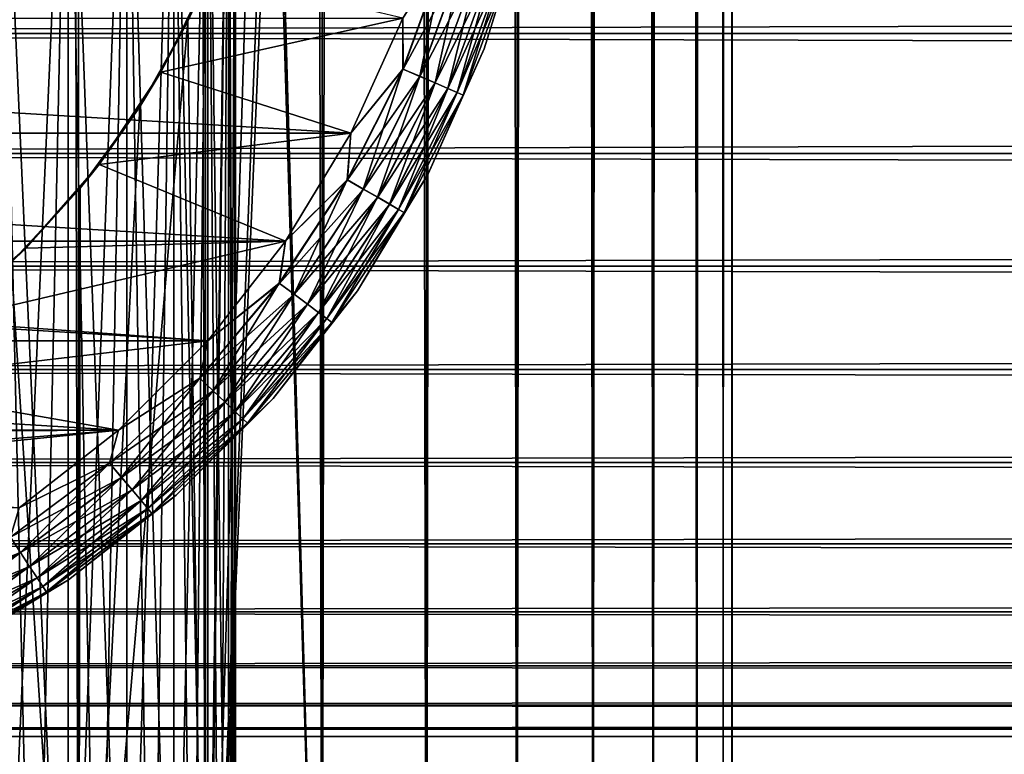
# Model space of a CAD drawing. Extents: x -265 to 265, y 0 to 747.
# Tile 26 of 256: x -243 to -232, y 7 to 16. Entities that reach past the tile are written whole.
import ezdxf

# ---------------------------------------------------------------- set-up
doc = ezdxf.new("R2010")
doc.units = 0
doc.header["$LTSCALE"] = 65.185185
for name, color, linetype in [('44', 7, 'CONTINUOUS'), ('51', 7, 'CONTINUOUS'), ('52', 7, 'CONTINUOUS'), ('60', 7, 'CONTINUOUS'), ('61', 7, 'CONTINUOUS'), ('62', 7, 'CONTINUOUS'), ('66', 7, 'CONTINUOUS'), ('70', 7, 'CONTINUOUS'), ('74', 7, 'CONTINUOUS'), ('76', 7, 'CONTINUOUS'), ('77', 7, 'CONTINUOUS')]:
    doc.layers.add(name, color=color, linetype=linetype)

msp = doc.modelspace()

# ---------------------------------------------------------------- linework, layer by layer
at = {"layer": '44', "color": 7, "linetype": 'CONTINUOUS'}
for points in [[(-263, 15.567, 15.812), (-263, 17.009, 15.363), (263, 15.567, 15.812), (-263, 15.567, 15.812)], [(263, 15.567, 15.812), (-263, 17.009, 15.363), (263, 17.009, 15.363), (263, 15.567, 15.812)], [(-263, 17.009, 39.637), (-263, 15.567, 39.188), (263, 17.009, 39.637), (-263, 17.009, 39.637)], [(263, 17.009, 39.637), (-263, 15.567, 39.188), (263, 15.567, 39.188), (263, 17.009, 39.637)], [(-263, 14.191, 16.432), (-263, 15.567, 15.812), (263, 14.191, 16.432), (-263, 14.191, 16.432)], [(263, 14.191, 16.432), (-263, 15.567, 15.812), (263, 15.567, 15.812), (263, 14.191, 16.432)], [(-263, 15.567, 39.188), (-263, 14.191, 38.568), (263, 15.567, 39.188), (-263, 15.567, 39.188)], [(263, 15.567, 39.188), (-263, 14.191, 38.568), (263, 14.191, 38.568), (263, 15.567, 39.188)], [(-263, 12.899, 17.213), (-263, 14.191, 16.432), (263, 12.899, 17.213), (-263, 12.899, 17.213)], [(263, 12.899, 17.213), (-263, 14.191, 16.432), (263, 14.191, 16.432), (263, 12.899, 17.213)], [(-263, 14.191, 38.568), (-263, 12.899, 37.787), (263, 14.191, 38.568), (-263, 14.191, 38.568)], [(263, 14.191, 38.568), (-263, 12.899, 37.787), (263, 12.899, 37.787), (263, 14.191, 38.568)], [(-263, 11.711, 18.144), (-263, 12.899, 17.213), (263, 11.711, 18.144), (-263, 11.711, 18.144)], [(263, 11.711, 18.144), (-263, 12.899, 17.213), (263, 12.899, 17.213), (263, 11.711, 18.144)], [(-263, 12.899, 37.787), (-263, 11.711, 36.856), (263, 12.899, 37.787), (-263, 12.899, 37.787)], [(263, 12.899, 37.787), (-263, 11.711, 36.856), (263, 11.711, 36.856), (263, 12.899, 37.787)], [(-263, 10.644, 19.211), (-263, 11.711, 18.144), (263, 10.644, 19.211), (-263, 10.644, 19.211)], [(263, 10.644, 19.211), (-263, 11.711, 18.144), (263, 11.711, 18.144), (263, 10.644, 19.211)], [(-263, 11.711, 36.856), (-263, 10.644, 35.789), (263, 11.711, 36.856), (-263, 11.711, 36.856)], [(263, 11.711, 36.856), (-263, 10.644, 35.789), (263, 10.644, 35.789), (263, 11.711, 36.856)], [(-263, 9.713, 20.399), (-263, 10.644, 19.211), (263, 9.713, 20.399), (-263, 9.713, 20.399)], [(263, 9.713, 20.399), (-263, 10.644, 19.211), (263, 10.644, 19.211), (263, 9.713, 20.399)], [(-263, 10.644, 35.789), (-263, 9.713, 34.601), (263, 10.644, 35.789), (-263, 10.644, 35.789)], [(263, 10.644, 35.789), (-263, 9.713, 34.601), (263, 9.713, 34.601), (263, 10.644, 35.789)], [(-263, 8.932, 21.691), (-263, 9.713, 20.399), (263, 8.932, 21.691), (-263, 8.932, 21.691)], [(263, 8.932, 21.691), (-263, 9.713, 20.399), (263, 9.713, 20.399), (263, 8.932, 21.691)], [(-263, 9.713, 34.601), (-263, 8.932, 33.309), (263, 9.713, 34.601), (-263, 9.713, 34.601)], [(263, 9.713, 34.601), (-263, 8.932, 33.309), (263, 8.932, 33.309), (263, 9.713, 34.601)], [(-263, 8.312, 23.067), (-263, 8.932, 21.691), (263, 8.312, 23.067), (-263, 8.312, 23.067)], [(263, 8.312, 23.067), (-263, 8.932, 21.691), (263, 8.932, 21.691), (263, 8.312, 23.067)], [(-263, 8.932, 33.309), (-263, 8.312, 31.933), (263, 8.932, 33.309), (-263, 8.932, 33.309)], [(263, 8.932, 33.309), (-263, 8.312, 31.933), (263, 8.312, 31.933), (263, 8.932, 33.309)], [(-263, 7.863, 24.509), (-263, 8.312, 23.067), (263, 7.863, 24.509), (-263, 7.863, 24.509)], [(263, 7.863, 24.509), (-263, 8.312, 23.067), (263, 8.312, 23.067), (263, 7.863, 24.509)], [(-263, 8.312, 31.933), (-263, 7.863, 30.491), (263, 8.312, 31.933), (-263, 8.312, 31.933)], [(263, 8.312, 31.933), (-263, 7.863, 30.491), (263, 7.863, 30.491), (263, 8.312, 31.933)], [(-263, 7.591, 25.993), (-263, 7.863, 24.509), (263, 7.591, 25.993), (-263, 7.591, 25.993)], [(263, 7.591, 25.993), (-263, 7.863, 24.509), (263, 7.863, 24.509), (263, 7.591, 25.993)], [(-263, 7.863, 30.491), (-263, 7.591, 29.007), (263, 7.863, 30.491), (-263, 7.863, 30.491)], [(263, 7.863, 30.491), (-263, 7.591, 29.007), (263, 7.591, 29.007), (263, 7.863, 30.491)], [(-263, 7.5, 27.5), (-263, 7.591, 25.993), (263, 7.5, 27.5), (-263, 7.5, 27.5)], [(263, 7.5, 27.5), (-263, 7.591, 25.993), (263, 7.591, 25.993), (263, 7.5, 27.5)], [(-263, 7.591, 29.007), (-263, 7.5, 27.5), (263, 7.591, 29.007), (-263, 7.591, 29.007)], [(263, 7.591, 29.007), (-263, 7.5, 27.5), (263, 7.5, 27.5), (263, 7.591, 29.007)]]:
    msp.add_3dface(points, dxfattribs=at)
at = {"layer": '51', "color": 7, "linetype": 'CONTINUOUS'}
for points in [[(-244.059, 1, 13.773), (-242.5, 1, 12.99), (-244.059, 739, 13.773), (-244.059, 1, 13.773)], [(-244.059, 739, 13.773), (-242.5, 1, 12.99), (-242.5, 739, 12.99), (-244.059, 739, 13.773)], [(-242.5, 1, 12.99), (-241.043, 1, 12.032), (-242.5, 739, 12.99), (-242.5, 1, 12.99)], [(-242.5, 739, 12.99), (-241.043, 1, 12.032), (-241.043, 739, 12.032), (-242.5, 739, 12.99)], [(-241.043, 1, 12.032), (-239.706, 1, 10.911), (-241.043, 739, 12.032), (-241.043, 1, 12.032)], [(-241.043, 739, 12.032), (-239.706, 1, 10.911), (-239.706, 739, 10.911), (-241.043, 739, 12.032)], [(-239.706, 1, 10.911), (-238.509, 1, 9.642), (-239.706, 739, 10.911), (-239.706, 1, 10.911)], [(-239.706, 739, 10.911), (-238.509, 1, 9.642), (-238.509, 739, 9.642), (-239.706, 739, 10.911)], [(-238.509, 1, 9.642), (-237.468, 1, 8.243), (-238.509, 739, 9.642), (-238.509, 1, 9.642)], [(-238.509, 739, 9.642), (-237.468, 1, 8.243), (-237.468, 739, 8.243), (-238.509, 739, 9.642)], [(-237.468, 1, 8.243), (-236.596, 1, 6.732), (-237.468, 739, 8.243), (-237.468, 1, 8.243)], [(-237.468, 739, 8.243), (-236.596, 1, 6.732), (-236.596, 739, 6.732), (-237.468, 739, 8.243)], [(-236.596, 1, 6.732), (-235.905, 1, 5.13), (-236.596, 739, 6.732), (-236.596, 1, 6.732)], [(-236.596, 739, 6.732), (-235.905, 1, 5.13), (-235.905, 739, 5.13), (-236.596, 739, 6.732)], [(-235.905, 1, 5.13), (-235.404, 1, 3.459), (-235.905, 739, 5.13), (-235.905, 1, 5.13)], [(-235.905, 739, 5.13), (-235.404, 1, 3.459), (-235.404, 739, 3.459), (-235.905, 739, 5.13)], [(-235.404, 1, 3.459), (-235.101, 1, 1.741), (-235.404, 739, 3.459), (-235.404, 1, 3.459)], [(-235.404, 739, 3.459), (-235.101, 1, 1.741), (-235.101, 739, 1.741), (-235.404, 739, 3.459)], [(-235.101, 1, 1.741), (-235, 1), (-235.101, 739, 1.741), (-235.101, 1, 1.741)], [(-235.101, 739, 1.741), (-235, 1), (-235, 739), (-235.101, 739, 1.741)]]:
    msp.add_3dface(points, dxfattribs=at)
at = {"layer": '52', "color": 7, "linetype": 'CONTINUOUS'}
for points in [[(-239.706, 739, -10.911), (-239.706, 1, -10.911), (-240.261, 20.462, -11.408), (-239.706, 739, -10.911)], [(-238.509, 1, -9.642), (-239.706, 1, -10.911), (-238.509, 739, -9.642), (-238.509, 1, -9.642)], [(-238.509, 739, -9.642), (-239.706, 1, -10.911), (-239.706, 739, -10.911), (-238.509, 739, -9.642)], [(-237.468, 1, -8.243), (-238.509, 1, -9.642), (-237.468, 739, -8.243), (-237.468, 1, -8.243)], [(-237.468, 739, -8.243), (-238.509, 1, -9.642), (-238.509, 739, -9.642), (-237.468, 739, -8.243)], [(-236.596, 1, -6.732), (-237.468, 1, -8.243), (-236.596, 739, -6.732), (-236.596, 1, -6.732)], [(-236.596, 739, -6.732), (-237.468, 1, -8.243), (-237.468, 739, -8.243), (-236.596, 739, -6.732)], [(-235.905, 1, -5.13), (-236.596, 1, -6.732), (-235.905, 739, -5.13), (-235.905, 1, -5.13)], [(-235.905, 739, -5.13), (-236.596, 1, -6.732), (-236.596, 739, -6.732), (-235.905, 739, -5.13)], [(-235.404, 1, -3.459), (-235.905, 1, -5.13), (-235.404, 739, -3.459), (-235.404, 1, -3.459)], [(-235.404, 739, -3.459), (-235.905, 1, -5.13), (-235.905, 739, -5.13), (-235.404, 739, -3.459)], [(-235.101, 1, -1.741), (-235.404, 1, -3.459), (-235.101, 739, -1.741), (-235.101, 1, -1.741)], [(-235.101, 739, -1.741), (-235.404, 1, -3.459), (-235.404, 739, -3.459), (-235.101, 739, -1.741)], [(-235, 739), (-235, 1), (-235.101, 1, -1.741), (-235, 739)], [(-235, 739), (-235.101, 1, -1.741), (-235.101, 739, -1.741), (-235, 739)], [(-240.261, 19.538, -11.408), (-240.261, 20.462, -11.408), (-239.706, 1, -10.911), (-240.261, 19.538, -11.408)], [(-239.706, 1, -10.911), (-241.043, 1, -12.032), (-240.261, 19.538, -11.408), (-239.706, 1, -10.911)], [(-240.261, 19.538, -11.408), (-241.043, 1, -12.032), (-240.35, 18.608, -11.484), (-240.261, 19.538, -11.408)], [(-240.35, 18.608, -11.484), (-241.043, 1, -12.032), (-240.535, 17.66, -11.637), (-240.35, 18.608, -11.484)], [(-240.535, 17.66, -11.637), (-241.043, 1, -12.032), (-240.828, 16.692, -11.869), (-240.535, 17.66, -11.637)], [(-240.828, 16.692, -11.869), (-241.043, 1, -12.032), (-241.246, 15.707, -12.181), (-240.828, 16.692, -11.869)], [(-241.043, 1, -12.032), (-242.5, 1, -12.99), (-241.246, 15.707, -12.181), (-241.043, 1, -12.032)], [(-241.246, 15.707, -12.181), (-242.5, 1, -12.99), (-241.799, 14.727, -12.559), (-241.246, 15.707, -12.181)], [(-241.799, 14.727, -12.559), (-242.5, 1, -12.99), (-242.481, 13.793, -12.98), (-241.799, 14.727, -12.559)], [(-242.481, 13.793, -12.98), (-242.5, 1, -12.99), (-243.276, 12.939, -13.409), (-242.481, 13.793, -12.98)], [(-242.5, 1, -12.99), (-244.059, 1, -13.773), (-243.276, 12.939, -13.409), (-242.5, 1, -12.99)]]:
    msp.add_3dface(points, dxfattribs=at)
at = {"layer": '60', "color": 7, "linetype": 'CONTINUOUS'}
for points in [[(-240.828, 16.692, -11.869), (-241.246, 15.707, -12.181), (-240.992, 16.269, -25), (-240.828, 16.692, -11.869)], [(-240.992, 16.269, -25), (-241.246, 15.707, -12.181), (-241.556, 15.125, -25), (-240.992, 16.269, -25)], [(-241.246, 15.707, -12.181), (-241.799, 14.727, -12.559), (-241.556, 15.125, -25), (-241.246, 15.707, -12.181)], [(-241.556, 15.125, -25), (-241.799, 14.727, -12.559), (-242.265, 14.065, -25), (-241.556, 15.125, -25)], [(-241.799, 14.727, -12.559), (-242.481, 13.793, -12.98), (-242.265, 14.065, -25), (-241.799, 14.727, -12.559)], [(-242.265, 14.065, -25), (-242.481, 13.793, -12.98), (-243.106, 13.106, -25), (-242.265, 14.065, -25)], [(-242.481, 13.793, -12.98), (-243.276, 12.939, -13.409), (-243.106, 13.106, -25), (-242.481, 13.793, -12.98)], [(-243.106, 13.106, -25), (-243.276, 12.939, -13.409), (-244.065, 12.265, -25), (-243.106, 13.106, -25)]]:
    msp.add_3dface(points, dxfattribs=at)
at = {"layer": '61', "color": 7, "linetype": 'CONTINUOUS'}
for points in [[(-240.992, 16.269, -25), (-241.556, 15.125, -25), (-238.78, 15.745, -25), (-240.992, 16.269, -25)], [(-238.78, 15.745, -25), (-241.556, 15.125, -25), (-239.375, 14.423, -25), (-238.78, 15.745, -25)], [(-241.556, 15.125, -25), (-242.265, 14.065, -25), (-239.375, 14.423, -25), (-241.556, 15.125, -25)], [(-239.375, 14.423, -25), (-242.265, 14.065, -25), (-240.124, 13.183, -25), (-239.375, 14.423, -25)], [(-242.265, 14.065, -25), (-243.106, 13.106, -25), (-240.124, 13.183, -25), (-242.265, 14.065, -25)], [(-243.106, 13.106, -25), (-244.065, 12.265, -25), (-240.124, 13.183, -25), (-243.106, 13.106, -25)], [(-240.124, 13.183, -25), (-244.065, 12.265, -25), (-241.018, 12.043, -25), (-240.124, 13.183, -25)], [(-244.065, 12.265, -25), (-245.125, 11.556, -25), (-241.018, 12.043, -25), (-244.065, 12.265, -25)], [(-241.018, 12.043, -25), (-245.125, 11.556, -25), (-242.043, 11.018, -25), (-241.018, 12.043, -25)], [(-245.125, 11.556, -25), (-246.269, 10.992, -25), (-242.043, 11.018, -25), (-245.125, 11.556, -25)], [(-247.477, 10.582, -25), (-248.727, 10.333, -25), (-242.043, 11.018, -25), (-247.477, 10.582, -25)], [(-242.043, 11.018, -25), (-248.727, 10.333, -25), (-243.183, 10.124, -25), (-242.043, 11.018, -25)], [(-246.269, 10.992, -25), (-247.477, 10.582, -25), (-242.043, 11.018, -25), (-246.269, 10.992, -25)]]:
    msp.add_3dface(points, dxfattribs=at)
at = {"layer": '62', "color": 7, "linetype": 'CONTINUOUS'}
for points in [[(-260.625, 14.423, -75), (-261.22, 15.745, -75), (-239.375, 14.423, -75), (-260.625, 14.423, -75)], [(-239.375, 14.423, -75), (-261.22, 15.745, -75), (-238.78, 15.745, -75), (-239.375, 14.423, -75)], [(-259.876, 13.183, -75), (-260.625, 14.423, -75), (-240.124, 13.183, -75), (-259.876, 13.183, -75)], [(-240.124, 13.183, -75), (-260.625, 14.423, -75), (-239.375, 14.423, -75), (-240.124, 13.183, -75)], [(-258.982, 12.043, -75), (-259.876, 13.183, -75), (-241.018, 12.043, -75), (-258.982, 12.043, -75)], [(-241.018, 12.043, -75), (-259.876, 13.183, -75), (-240.124, 13.183, -75), (-241.018, 12.043, -75)], [(-257.957, 11.018, -75), (-258.982, 12.043, -75), (-242.043, 11.018, -75), (-257.957, 11.018, -75)], [(-242.043, 11.018, -75), (-258.982, 12.043, -75), (-241.018, 12.043, -75), (-242.043, 11.018, -75)], [(-243.183, 10.124, -75), (-257.957, 11.018, -75), (-242.043, 11.018, -75), (-243.183, 10.124, -75)]]:
    msp.add_3dface(points, dxfattribs=at)
at = {"layer": '66', "color": 7, "linetype": 'CONTINUOUS'}
for points in [[(-237.845, 15.39, -74), (-237.378, 16.889, -74), (-237.845, 15.39, -26), (-237.845, 15.39, -74)], [(-237.845, 15.39, -26), (-237.378, 16.889, -74), (-237.378, 16.889, -26), (-237.845, 15.39, -26)], [(-238.489, 13.959, -74), (-237.845, 15.39, -74), (-238.489, 13.959, -26), (-238.489, 13.959, -74)], [(-238.489, 13.959, -26), (-237.845, 15.39, -74), (-237.845, 15.39, -26), (-238.489, 13.959, -26)], [(-239.301, 12.615, -74), (-238.489, 13.959, -74), (-239.301, 12.615, -26), (-239.301, 12.615, -74)], [(-239.301, 12.615, -26), (-238.489, 13.959, -74), (-238.489, 13.959, -26), (-239.301, 12.615, -26)], [(-240.269, 11.379, -74), (-239.301, 12.615, -74), (-240.269, 11.379, -26), (-240.269, 11.379, -74)], [(-240.269, 11.379, -26), (-239.301, 12.615, -74), (-239.301, 12.615, -26), (-240.269, 11.379, -26)], [(-241.379, 10.269, -74), (-240.269, 11.379, -74), (-241.379, 10.269, -26), (-241.379, 10.269, -74)], [(-241.379, 10.269, -26), (-240.269, 11.379, -74), (-240.269, 11.379, -26), (-241.379, 10.269, -26)], [(-242.615, 9.301, -74), (-241.379, 10.269, -74), (-242.615, 9.301, -26), (-242.615, 9.301, -74)], [(-242.615, 9.301, -26), (-241.379, 10.269, -74), (-241.379, 10.269, -26), (-242.615, 9.301, -26)], [(-243.959, 8.489, -74), (-242.615, 9.301, -74), (-243.959, 8.489, -26), (-243.959, 8.489, -74)], [(-243.959, 8.489, -26), (-242.615, 9.301, -74), (-242.615, 9.301, -26), (-243.959, 8.489, -26)]]:
    msp.add_3dface(points, dxfattribs=at)
at = {"layer": '70', "color": 7, "linetype": 'CONTINUOUS'}
for points in [[(-237.378, 16.889, -74), (-237.845, 15.39, -74), (-237.57, 16.279, -74.223), (-237.378, 16.889, -74)], [(-238.778, 15.159, -74.975), (-238.78, 15.745, -75), (-238.292, 16.495, -74.975), (-238.778, 15.159, -74.975)], [(-238.778, 15.159, -74.975), (-238.292, 16.495, -74.975), (-238.584, 15.076, -74.901), (-238.778, 15.159, -74.975)], [(-238.584, 15.076, -74.901), (-238.292, 16.495, -74.975), (-238.089, 16.434, -74.901), (-238.584, 15.076, -74.901)], [(-238.584, 15.076, -74.901), (-238.089, 16.434, -74.901), (-238.409, 15, -74.782), (-238.584, 15.076, -74.901)], [(-238.409, 15, -74.782), (-238.089, 16.434, -74.901), (-237.907, 16.38, -74.782), (-238.409, 15, -74.782)], [(-238.409, 15, -74.782), (-237.907, 16.38, -74.782), (-238.264, 14.937, -74.624), (-238.409, 15, -74.782)], [(-238.264, 14.937, -74.624), (-237.907, 16.38, -74.782), (-237.755, 16.334, -74.624), (-238.264, 14.937, -74.624)], [(-238.264, 14.937, -74.624), (-237.755, 16.334, -74.624), (-238.154, 14.89, -74.434), (-238.264, 14.937, -74.624)], [(-238.154, 14.89, -74.434), (-237.755, 16.334, -74.624), (-237.641, 16.3, -74.434), (-238.154, 14.89, -74.434)], [(-238.154, 14.89, -74.434), (-237.641, 16.3, -74.434), (-238.086, 14.861, -74.223), (-238.154, 14.89, -74.434)], [(-238.086, 14.861, -74.223), (-237.641, 16.3, -74.434), (-237.57, 16.279, -74.223), (-238.086, 14.861, -74.223)], [(-237.845, 15.39, -74), (-238.086, 14.861, -74.223), (-237.57, 16.279, -74.223), (-237.845, 15.39, -74)], [(-239.375, 14.423, -75), (-238.78, 15.745, -75), (-238.778, 15.159, -74.975), (-239.375, 14.423, -75)], [(-237.845, 15.39, -74), (-238.489, 13.959, -74), (-238.086, 14.861, -74.223), (-237.845, 15.39, -74)], [(-239.416, 13.889, -74.975), (-239.375, 14.423, -75), (-238.778, 15.159, -74.975), (-239.416, 13.889, -74.975)], [(-239.416, 13.889, -74.975), (-238.778, 15.159, -74.975), (-239.233, 13.783, -74.901), (-239.416, 13.889, -74.975)], [(-239.233, 13.783, -74.901), (-238.778, 15.159, -74.975), (-238.584, 15.076, -74.901), (-239.233, 13.783, -74.901)], [(-239.233, 13.783, -74.901), (-238.584, 15.076, -74.901), (-239.068, 13.689, -74.782), (-239.233, 13.783, -74.901)], [(-239.068, 13.689, -74.782), (-238.584, 15.076, -74.901), (-238.409, 15, -74.782), (-239.068, 13.689, -74.782)], [(-239.068, 13.689, -74.782), (-238.409, 15, -74.782), (-238.931, 13.609, -74.624), (-239.068, 13.689, -74.782)], [(-238.931, 13.609, -74.624), (-238.409, 15, -74.782), (-238.264, 14.937, -74.624), (-238.931, 13.609, -74.624)], [(-238.931, 13.609, -74.624), (-238.264, 14.937, -74.624), (-238.828, 13.55, -74.434), (-238.931, 13.609, -74.624)], [(-238.828, 13.55, -74.434), (-238.264, 14.937, -74.624), (-238.154, 14.89, -74.434), (-238.828, 13.55, -74.434)], [(-238.828, 13.55, -74.434), (-238.154, 14.89, -74.434), (-238.763, 13.513, -74.223), (-238.828, 13.55, -74.434)], [(-238.763, 13.513, -74.223), (-238.154, 14.89, -74.434), (-238.086, 14.861, -74.223), (-238.763, 13.513, -74.223)], [(-238.489, 13.959, -74), (-238.763, 13.513, -74.223), (-238.086, 14.861, -74.223), (-238.489, 13.959, -74)], [(-240.124, 13.183, -75), (-239.375, 14.423, -75), (-239.416, 13.889, -74.975), (-240.124, 13.183, -75)], [(-238.489, 13.959, -74), (-239.301, 12.615, -74), (-238.763, 13.513, -74.223), (-238.489, 13.959, -74)], [(-240.197, 12.702, -74.975), (-240.124, 13.183, -75), (-239.416, 13.889, -74.975), (-240.197, 12.702, -74.975)], [(-240.197, 12.702, -74.975), (-239.416, 13.889, -74.975), (-240.027, 12.575, -74.901), (-240.197, 12.702, -74.975)], [(-240.027, 12.575, -74.901), (-239.416, 13.889, -74.975), (-239.233, 13.783, -74.901), (-240.027, 12.575, -74.901)], [(-240.027, 12.575, -74.901), (-239.233, 13.783, -74.901), (-239.875, 12.462, -74.782), (-240.027, 12.575, -74.901)], [(-239.875, 12.462, -74.782), (-239.233, 13.783, -74.901), (-239.068, 13.689, -74.782), (-239.875, 12.462, -74.782)], [(-239.875, 12.462, -74.782), (-239.068, 13.689, -74.782), (-239.748, 12.367, -74.624), (-239.875, 12.462, -74.782)], [(-239.748, 12.367, -74.624), (-239.068, 13.689, -74.782), (-238.931, 13.609, -74.624), (-239.748, 12.367, -74.624)], [(-239.748, 12.367, -74.624), (-238.931, 13.609, -74.624), (-239.652, 12.296, -74.434), (-239.748, 12.367, -74.624)], [(-239.652, 12.296, -74.434), (-238.931, 13.609, -74.624), (-238.828, 13.55, -74.434), (-239.652, 12.296, -74.434)], [(-239.652, 12.296, -74.434), (-238.828, 13.55, -74.434), (-239.593, 12.252, -74.223), (-239.652, 12.296, -74.434)], [(-239.593, 12.252, -74.223), (-238.828, 13.55, -74.434), (-238.763, 13.513, -74.223), (-239.593, 12.252, -74.223)], [(-239.301, 12.615, -74), (-239.593, 12.252, -74.223), (-238.763, 13.513, -74.223), (-239.301, 12.615, -74)], [(-241.018, 12.043, -75), (-240.124, 13.183, -75), (-240.197, 12.702, -74.975), (-241.018, 12.043, -75)], [(-241.11, 11.613, -74.975), (-241.018, 12.043, -75), (-240.197, 12.702, -74.975), (-241.11, 11.613, -74.975)], [(-241.11, 11.613, -74.975), (-240.197, 12.702, -74.975), (-240.957, 11.468, -74.901), (-241.11, 11.613, -74.975)], [(-240.957, 11.468, -74.901), (-240.197, 12.702, -74.975), (-240.027, 12.575, -74.901), (-240.957, 11.468, -74.901)], [(-240.957, 11.468, -74.901), (-240.027, 12.575, -74.901), (-240.818, 11.338, -74.782), (-240.957, 11.468, -74.901)], [(-240.818, 11.338, -74.782), (-240.027, 12.575, -74.901), (-239.875, 12.462, -74.782), (-240.818, 11.338, -74.782)], [(-239.301, 12.615, -74), (-240.269, 11.379, -74), (-239.593, 12.252, -74.223), (-239.301, 12.615, -74)], [(-240.818, 11.338, -74.782), (-239.875, 12.462, -74.782), (-240.703, 11.229, -74.624), (-240.818, 11.338, -74.782)], [(-240.703, 11.229, -74.624), (-239.875, 12.462, -74.782), (-239.748, 12.367, -74.624), (-240.703, 11.229, -74.624)], [(-240.703, 11.229, -74.624), (-239.748, 12.367, -74.624), (-240.616, 11.147, -74.434), (-240.703, 11.229, -74.624)], [(-240.616, 11.147, -74.434), (-239.748, 12.367, -74.624), (-239.652, 12.296, -74.434), (-240.616, 11.147, -74.434)], [(-240.616, 11.147, -74.434), (-239.652, 12.296, -74.434), (-240.562, 11.096, -74.223), (-240.616, 11.147, -74.434)], [(-240.562, 11.096, -74.223), (-239.652, 12.296, -74.434), (-239.593, 12.252, -74.223), (-240.562, 11.096, -74.223)], [(-240.269, 11.379, -74), (-240.562, 11.096, -74.223), (-239.593, 12.252, -74.223), (-240.269, 11.379, -74)], [(-242.043, 11.018, -75), (-241.018, 12.043, -75), (-241.11, 11.613, -74.975), (-242.043, 11.018, -75)], [(-242.144, 10.638, -74.975), (-242.043, 11.018, -75), (-241.11, 11.613, -74.975), (-242.144, 10.638, -74.975)], [(-242.144, 10.638, -74.975), (-241.11, 11.613, -74.975), (-242.008, 10.476, -74.901), (-242.144, 10.638, -74.975)], [(-242.008, 10.476, -74.901), (-241.11, 11.613, -74.975), (-240.957, 11.468, -74.901), (-242.008, 10.476, -74.901)], [(-242.008, 10.476, -74.901), (-240.957, 11.468, -74.901), (-241.886, 10.33, -74.782), (-242.008, 10.476, -74.901)], [(-241.886, 10.33, -74.782), (-240.957, 11.468, -74.901), (-240.818, 11.338, -74.782), (-241.886, 10.33, -74.782)], [(-241.886, 10.33, -74.782), (-240.818, 11.338, -74.782), (-241.784, 10.209, -74.624), (-241.886, 10.33, -74.782)], [(-241.784, 10.209, -74.624), (-240.818, 11.338, -74.782), (-240.703, 11.229, -74.624), (-241.784, 10.209, -74.624)], [(-240.269, 11.379, -74), (-241.379, 10.269, -74), (-240.562, 11.096, -74.223), (-240.269, 11.379, -74)], [(-241.784, 10.209, -74.624), (-240.703, 11.229, -74.624), (-241.707, 10.117, -74.434), (-241.784, 10.209, -74.624)], [(-241.707, 10.117, -74.434), (-240.703, 11.229, -74.624), (-240.616, 11.147, -74.434), (-241.707, 10.117, -74.434)], [(-241.707, 10.117, -74.434), (-240.616, 11.147, -74.434), (-241.66, 10.061, -74.223), (-241.707, 10.117, -74.434)], [(-241.66, 10.061, -74.223), (-240.616, 11.147, -74.434), (-240.562, 11.096, -74.223), (-241.66, 10.061, -74.223)], [(-241.379, 10.269, -74), (-241.66, 10.061, -74.223), (-240.562, 11.096, -74.223), (-241.379, 10.269, -74)], [(-243.183, 10.124, -75), (-242.043, 11.018, -75), (-242.144, 10.638, -74.975), (-243.183, 10.124, -75)], [(-243.284, 9.789, -74.975), (-243.183, 10.124, -75), (-242.144, 10.638, -74.975), (-243.284, 9.789, -74.975)], [(-243.284, 9.789, -74.975), (-242.144, 10.638, -74.975), (-243.168, 9.612, -74.901), (-243.284, 9.789, -74.975)], [(-243.168, 9.612, -74.901), (-242.144, 10.638, -74.975), (-242.008, 10.476, -74.901), (-243.168, 9.612, -74.901)], [(-243.168, 9.612, -74.901), (-242.008, 10.476, -74.901), (-243.064, 9.454, -74.782), (-243.168, 9.612, -74.901)], [(-243.064, 9.454, -74.782), (-242.008, 10.476, -74.901), (-241.886, 10.33, -74.782), (-243.064, 9.454, -74.782)], [(-243.064, 9.454, -74.782), (-241.886, 10.33, -74.782), (-242.976, 9.321, -74.624), (-243.064, 9.454, -74.782)], [(-242.976, 9.321, -74.624), (-241.886, 10.33, -74.782), (-241.784, 10.209, -74.624), (-242.976, 9.321, -74.624)], [(-242.976, 9.321, -74.624), (-241.784, 10.209, -74.624), (-242.911, 9.221, -74.434), (-242.976, 9.321, -74.624)], [(-242.911, 9.221, -74.434), (-241.784, 10.209, -74.624), (-241.707, 10.117, -74.434), (-242.911, 9.221, -74.434)], [(-241.379, 10.269, -74), (-242.615, 9.301, -74), (-241.66, 10.061, -74.223), (-241.379, 10.269, -74)], [(-242.911, 9.221, -74.434), (-241.707, 10.117, -74.434), (-242.87, 9.16, -74.223), (-242.911, 9.221, -74.434)], [(-242.87, 9.16, -74.223), (-241.707, 10.117, -74.434), (-241.66, 10.061, -74.223), (-242.87, 9.16, -74.223)], [(-242.615, 9.301, -74), (-242.87, 9.16, -74.223), (-241.66, 10.061, -74.223), (-242.615, 9.301, -74)], [(-244.42, 8.889, -74.901), (-243.284, 9.789, -74.975), (-243.168, 9.612, -74.901), (-244.42, 8.889, -74.901)], [(-244.42, 8.889, -74.901), (-243.168, 9.612, -74.901), (-244.335, 8.72, -74.782), (-244.42, 8.889, -74.901)], [(-244.335, 8.72, -74.782), (-243.168, 9.612, -74.901), (-243.064, 9.454, -74.782), (-244.335, 8.72, -74.782)], [(-244.335, 8.72, -74.782), (-243.064, 9.454, -74.782), (-244.264, 8.578, -74.624), (-244.335, 8.72, -74.782)], [(-244.264, 8.578, -74.624), (-243.064, 9.454, -74.782), (-242.976, 9.321, -74.624), (-244.264, 8.578, -74.624)], [(-244.264, 8.578, -74.624), (-242.976, 9.321, -74.624), (-244.21, 8.471, -74.434), (-244.264, 8.578, -74.624)], [(-244.21, 8.471, -74.434), (-242.976, 9.321, -74.624), (-242.911, 9.221, -74.434), (-244.21, 8.471, -74.434)], [(-242.615, 9.301, -74), (-243.959, 8.489, -74), (-242.87, 9.16, -74.223), (-242.615, 9.301, -74)], [(-244.21, 8.471, -74.434), (-242.911, 9.221, -74.434), (-244.177, 8.405, -74.223), (-244.21, 8.471, -74.434)], [(-244.177, 8.405, -74.223), (-242.911, 9.221, -74.434), (-242.87, 9.16, -74.223), (-244.177, 8.405, -74.223)], [(-243.959, 8.489, -74), (-244.177, 8.405, -74.223), (-242.87, 9.16, -74.223), (-243.959, 8.489, -74)]]:
    msp.add_3dface(points, dxfattribs=at)
at = {"layer": '74', "color": 7, "linetype": 'CONTINUOUS'}
for points in [[(-237.845, 15.39, -26), (-237.378, 16.889, -26), (-237.57, 16.279, -25.779), (-237.845, 15.39, -26)], [(-238.291, 16.495, -25.025), (-238.78, 15.745, -25), (-238.777, 15.159, -25.025), (-238.291, 16.495, -25.025)], [(-238.291, 16.495, -25.025), (-238.777, 15.159, -25.025), (-238.088, 16.434, -25.099), (-238.291, 16.495, -25.025)], [(-238.088, 16.434, -25.099), (-238.777, 15.159, -25.025), (-238.583, 15.075, -25.099), (-238.088, 16.434, -25.099)], [(-238.088, 16.434, -25.099), (-238.583, 15.075, -25.099), (-237.906, 16.379, -25.218), (-238.088, 16.434, -25.099)], [(-237.906, 16.379, -25.218), (-238.583, 15.075, -25.099), (-238.409, 15, -25.218), (-237.906, 16.379, -25.218)], [(-237.906, 16.379, -25.218), (-238.409, 15, -25.218), (-237.755, 16.334, -25.377), (-237.906, 16.379, -25.218)], [(-237.755, 16.334, -25.377), (-238.409, 15, -25.218), (-238.263, 14.937, -25.377), (-237.755, 16.334, -25.377)], [(-237.755, 16.334, -25.377), (-238.263, 14.937, -25.377), (-237.641, 16.3, -25.567), (-237.755, 16.334, -25.377)], [(-237.641, 16.3, -25.567), (-238.263, 14.937, -25.377), (-238.154, 14.89, -25.567), (-237.641, 16.3, -25.567)], [(-237.641, 16.3, -25.567), (-238.154, 14.89, -25.567), (-237.57, 16.279, -25.779), (-237.641, 16.3, -25.567)], [(-237.57, 16.279, -25.779), (-238.154, 14.89, -25.567), (-238.086, 14.861, -25.779), (-237.57, 16.279, -25.779)], [(-237.845, 15.39, -26), (-237.57, 16.279, -25.779), (-238.086, 14.861, -25.779), (-237.845, 15.39, -26)], [(-238.78, 15.745, -25), (-239.375, 14.423, -25), (-238.777, 15.159, -25.025), (-238.78, 15.745, -25)], [(-238.489, 13.959, -26), (-237.845, 15.39, -26), (-238.086, 14.861, -25.779), (-238.489, 13.959, -26)], [(-238.777, 15.159, -25.025), (-239.375, 14.423, -25), (-239.415, 13.889, -25.025), (-238.777, 15.159, -25.025)], [(-238.777, 15.159, -25.025), (-239.415, 13.889, -25.025), (-238.583, 15.075, -25.099), (-238.777, 15.159, -25.025)], [(-238.583, 15.075, -25.099), (-239.415, 13.889, -25.025), (-239.232, 13.783, -25.099), (-238.583, 15.075, -25.099)], [(-238.583, 15.075, -25.099), (-239.232, 13.783, -25.099), (-238.409, 15, -25.218), (-238.583, 15.075, -25.099)], [(-238.409, 15, -25.218), (-239.232, 13.783, -25.099), (-239.067, 13.688, -25.218), (-238.409, 15, -25.218)], [(-238.409, 15, -25.218), (-239.067, 13.688, -25.218), (-238.263, 14.937, -25.377), (-238.409, 15, -25.218)], [(-238.263, 14.937, -25.377), (-239.067, 13.688, -25.218), (-238.93, 13.609, -25.377), (-238.263, 14.937, -25.377)], [(-238.263, 14.937, -25.377), (-238.93, 13.609, -25.377), (-238.154, 14.89, -25.567), (-238.263, 14.937, -25.377)], [(-238.154, 14.89, -25.567), (-238.93, 13.609, -25.377), (-238.827, 13.549, -25.567), (-238.154, 14.89, -25.567)], [(-238.154, 14.89, -25.567), (-238.827, 13.549, -25.567), (-238.086, 14.861, -25.779), (-238.154, 14.89, -25.567)], [(-238.086, 14.861, -25.779), (-238.827, 13.549, -25.567), (-238.763, 13.512, -25.779), (-238.086, 14.861, -25.779)], [(-238.489, 13.959, -26), (-238.086, 14.861, -25.779), (-238.763, 13.512, -25.779), (-238.489, 13.959, -26)], [(-239.375, 14.423, -25), (-240.124, 13.183, -25), (-239.415, 13.889, -25.025), (-239.375, 14.423, -25)], [(-239.301, 12.615, -26), (-238.489, 13.959, -26), (-238.763, 13.512, -25.779), (-239.301, 12.615, -26)], [(-239.415, 13.889, -25.025), (-240.124, 13.183, -25), (-240.196, 12.701, -25.025), (-239.415, 13.889, -25.025)], [(-239.415, 13.889, -25.025), (-240.196, 12.701, -25.025), (-239.232, 13.783, -25.099), (-239.415, 13.889, -25.025)], [(-239.232, 13.783, -25.099), (-240.196, 12.701, -25.025), (-240.026, 12.575, -25.099), (-239.232, 13.783, -25.099)], [(-239.232, 13.783, -25.099), (-240.026, 12.575, -25.099), (-239.067, 13.688, -25.218), (-239.232, 13.783, -25.099)], [(-239.067, 13.688, -25.218), (-240.026, 12.575, -25.099), (-239.874, 12.462, -25.218), (-239.067, 13.688, -25.218)], [(-239.067, 13.688, -25.218), (-239.874, 12.462, -25.218), (-238.93, 13.609, -25.377), (-239.067, 13.688, -25.218)], [(-238.93, 13.609, -25.377), (-239.874, 12.462, -25.218), (-239.747, 12.367, -25.377), (-238.93, 13.609, -25.377)], [(-238.93, 13.609, -25.377), (-239.747, 12.367, -25.377), (-238.827, 13.549, -25.567), (-238.93, 13.609, -25.377)], [(-238.827, 13.549, -25.567), (-239.747, 12.367, -25.377), (-239.652, 12.296, -25.567), (-238.827, 13.549, -25.567)], [(-238.827, 13.549, -25.567), (-239.652, 12.296, -25.567), (-238.763, 13.512, -25.779), (-238.827, 13.549, -25.567)], [(-238.763, 13.512, -25.779), (-239.652, 12.296, -25.567), (-239.592, 12.252, -25.779), (-238.763, 13.512, -25.779)], [(-239.301, 12.615, -26), (-238.763, 13.512, -25.779), (-239.592, 12.252, -25.779), (-239.301, 12.615, -26)], [(-240.124, 13.183, -25), (-241.018, 12.043, -25), (-240.196, 12.701, -25.025), (-240.124, 13.183, -25)], [(-240.196, 12.701, -25.025), (-241.018, 12.043, -25), (-241.11, 11.612, -25.025), (-240.196, 12.701, -25.025)], [(-240.196, 12.701, -25.025), (-241.11, 11.612, -25.025), (-240.026, 12.575, -25.099), (-240.196, 12.701, -25.025)], [(-240.026, 12.575, -25.099), (-241.11, 11.612, -25.025), (-240.956, 11.467, -25.099), (-240.026, 12.575, -25.099)], [(-240.026, 12.575, -25.099), (-240.956, 11.467, -25.099), (-239.874, 12.462, -25.218), (-240.026, 12.575, -25.099)], [(-240.269, 11.379, -26), (-239.301, 12.615, -26), (-239.592, 12.252, -25.779), (-240.269, 11.379, -26)], [(-239.874, 12.462, -25.218), (-240.956, 11.467, -25.099), (-240.818, 11.337, -25.218), (-239.874, 12.462, -25.218)], [(-239.874, 12.462, -25.218), (-240.818, 11.337, -25.218), (-239.747, 12.367, -25.377), (-239.874, 12.462, -25.218)], [(-239.747, 12.367, -25.377), (-240.818, 11.337, -25.218), (-240.703, 11.228, -25.377), (-239.747, 12.367, -25.377)], [(-239.747, 12.367, -25.377), (-240.703, 11.228, -25.377), (-239.652, 12.296, -25.567), (-239.747, 12.367, -25.377)], [(-239.652, 12.296, -25.567), (-240.703, 11.228, -25.377), (-240.616, 11.147, -25.567), (-239.652, 12.296, -25.567)], [(-239.652, 12.296, -25.567), (-240.616, 11.147, -25.567), (-239.592, 12.252, -25.779), (-239.652, 12.296, -25.567)], [(-239.592, 12.252, -25.779), (-240.616, 11.147, -25.567), (-240.562, 11.096, -25.779), (-239.592, 12.252, -25.779)], [(-240.269, 11.379, -26), (-239.592, 12.252, -25.779), (-240.562, 11.096, -25.779), (-240.269, 11.379, -26)], [(-241.018, 12.043, -25), (-242.043, 11.018, -25), (-241.11, 11.612, -25.025), (-241.018, 12.043, -25)], [(-241.11, 11.612, -25.025), (-242.043, 11.018, -25), (-242.144, 10.637, -25.025), (-241.11, 11.612, -25.025)], [(-241.11, 11.612, -25.025), (-242.144, 10.637, -25.025), (-240.956, 11.467, -25.099), (-241.11, 11.612, -25.025)], [(-240.956, 11.467, -25.099), (-242.144, 10.637, -25.025), (-242.008, 10.475, -25.099), (-240.956, 11.467, -25.099)], [(-240.956, 11.467, -25.099), (-242.008, 10.475, -25.099), (-240.818, 11.337, -25.218), (-240.956, 11.467, -25.099)], [(-240.818, 11.337, -25.218), (-242.008, 10.475, -25.099), (-241.886, 10.33, -25.218), (-240.818, 11.337, -25.218)], [(-240.818, 11.337, -25.218), (-241.886, 10.33, -25.218), (-240.703, 11.228, -25.377), (-240.818, 11.337, -25.218)], [(-241.379, 10.269, -26), (-240.269, 11.379, -26), (-240.562, 11.096, -25.779), (-241.379, 10.269, -26)], [(-240.703, 11.228, -25.377), (-241.886, 10.33, -25.218), (-241.784, 10.208, -25.377), (-240.703, 11.228, -25.377)], [(-240.703, 11.228, -25.377), (-241.784, 10.208, -25.377), (-240.616, 11.147, -25.567), (-240.703, 11.228, -25.377)], [(-240.616, 11.147, -25.567), (-241.784, 10.208, -25.377), (-241.707, 10.117, -25.567), (-240.616, 11.147, -25.567)], [(-240.616, 11.147, -25.567), (-241.707, 10.117, -25.567), (-240.562, 11.096, -25.779), (-240.616, 11.147, -25.567)], [(-240.562, 11.096, -25.779), (-241.707, 10.117, -25.567), (-241.66, 10.06, -25.779), (-240.562, 11.096, -25.779)], [(-241.379, 10.269, -26), (-240.562, 11.096, -25.779), (-241.66, 10.06, -25.779), (-241.379, 10.269, -26)], [(-242.043, 11.018, -25), (-243.183, 10.124, -25), (-242.144, 10.637, -25.025), (-242.043, 11.018, -25)], [(-242.144, 10.637, -25.025), (-243.183, 10.124, -25), (-243.284, 9.788, -25.025), (-242.144, 10.637, -25.025)], [(-242.144, 10.637, -25.025), (-243.284, 9.788, -25.025), (-242.008, 10.475, -25.099), (-242.144, 10.637, -25.025)], [(-242.008, 10.475, -25.099), (-243.284, 9.788, -25.025), (-243.167, 9.611, -25.099), (-242.008, 10.475, -25.099)], [(-242.008, 10.475, -25.099), (-243.167, 9.611, -25.099), (-241.886, 10.33, -25.218), (-242.008, 10.475, -25.099)], [(-241.886, 10.33, -25.218), (-243.167, 9.611, -25.099), (-243.063, 9.453, -25.218), (-241.886, 10.33, -25.218)], [(-241.886, 10.33, -25.218), (-243.063, 9.453, -25.218), (-241.784, 10.208, -25.377), (-241.886, 10.33, -25.218)], [(-241.784, 10.208, -25.377), (-243.063, 9.453, -25.218), (-242.976, 9.321, -25.377), (-241.784, 10.208, -25.377)], [(-241.784, 10.208, -25.377), (-242.976, 9.321, -25.377), (-241.707, 10.117, -25.567), (-241.784, 10.208, -25.377)], [(-242.615, 9.301, -26), (-241.379, 10.269, -26), (-241.66, 10.06, -25.779), (-242.615, 9.301, -26)], [(-241.707, 10.117, -25.567), (-242.976, 9.321, -25.377), (-242.911, 9.221, -25.567), (-241.707, 10.117, -25.567)], [(-241.707, 10.117, -25.567), (-242.911, 9.221, -25.567), (-241.66, 10.06, -25.779), (-241.707, 10.117, -25.567)], [(-241.66, 10.06, -25.779), (-242.911, 9.221, -25.567), (-242.87, 9.159, -25.779), (-241.66, 10.06, -25.779)], [(-242.615, 9.301, -26), (-241.66, 10.06, -25.779), (-242.87, 9.159, -25.779), (-242.615, 9.301, -26)], [(-243.284, 9.788, -25.025), (-244.515, 9.078, -25.025), (-243.167, 9.611, -25.099), (-243.284, 9.788, -25.025)], [(-243.167, 9.611, -25.099), (-244.515, 9.078, -25.025), (-244.42, 8.888, -25.099), (-243.167, 9.611, -25.099)], [(-243.167, 9.611, -25.099), (-244.42, 8.888, -25.099), (-243.063, 9.453, -25.218), (-243.167, 9.611, -25.099)], [(-243.063, 9.453, -25.218), (-244.42, 8.888, -25.099), (-244.334, 8.719, -25.218), (-243.063, 9.453, -25.218)], [(-243.063, 9.453, -25.218), (-244.334, 8.719, -25.218), (-242.976, 9.321, -25.377), (-243.063, 9.453, -25.218)], [(-242.976, 9.321, -25.377), (-244.334, 8.719, -25.218), (-244.263, 8.577, -25.377), (-242.976, 9.321, -25.377)], [(-242.976, 9.321, -25.377), (-244.263, 8.577, -25.377), (-242.911, 9.221, -25.567), (-242.976, 9.321, -25.377)], [(-243.959, 8.489, -26), (-242.615, 9.301, -26), (-242.87, 9.159, -25.779), (-243.959, 8.489, -26)], [(-242.911, 9.221, -25.567), (-244.263, 8.577, -25.377), (-244.21, 8.471, -25.567), (-242.911, 9.221, -25.567)], [(-242.911, 9.221, -25.567), (-244.21, 8.471, -25.567), (-242.87, 9.159, -25.779), (-242.911, 9.221, -25.567)], [(-242.87, 9.159, -25.779), (-244.21, 8.471, -25.567), (-244.177, 8.405, -25.779), (-242.87, 9.159, -25.779)], [(-243.959, 8.489, -26), (-242.87, 9.159, -25.779), (-244.177, 8.405, -25.779), (-243.959, 8.489, -26)]]:
    msp.add_3dface(points, dxfattribs=at)
at = {"layer": '76', "color": 7, "linetype": 'CONTINUOUS'}
for points in [[(-243.424, 20, 6.576), (-242.622, 20, 5.661), (-243.424, 2, 6.576), (-243.424, 20, 6.576)], [(-243.424, 2, 6.576), (-242.622, 20, 5.661), (-243.008, 2, 6.132), (-243.424, 2, 6.576)], [(-243.008, 2, 6.132), (-242.622, 20, 5.661), (-242.622, 2, 5.661), (-243.008, 2, 6.132)], [(-242.622, 20, 5.661), (-241.946, 20, 4.65), (-242.622, 2, 5.661), (-242.622, 20, 5.661)], [(-242.622, 2, 5.661), (-241.946, 20, 4.65), (-242.267, 2, 5.167), (-242.622, 2, 5.661)], [(-242.267, 2, 5.167), (-241.946, 20, 4.65), (-241.946, 2, 4.65), (-242.267, 2, 5.167)], [(-241.946, 20, 4.65), (-241.408, 20, 3.559), (-241.946, 2, 4.65), (-241.946, 20, 4.65)], [(-241.946, 2, 4.65), (-241.408, 20, 3.559), (-241.659, 2, 4.113), (-241.946, 2, 4.65)], [(-241.659, 2, 4.113), (-241.408, 20, 3.559), (-241.408, 2, 3.559), (-241.659, 2, 4.113)], [(-241.408, 20, 3.559), (-241.017, 20, 2.407), (-241.408, 2, 3.559), (-241.408, 20, 3.559)], [(-241.408, 2, 3.559), (-241.017, 20, 2.407), (-241.194, 2, 2.989), (-241.408, 2, 3.559)], [(-241.194, 2, 2.989), (-241.017, 20, 2.407), (-241.017, 2, 2.407), (-241.194, 2, 2.989)], [(-241.017, 20, 2.407), (-240.78, 20, 1.214), (-241.017, 2, 2.407), (-241.017, 20, 2.407)], [(-241.017, 2, 2.407), (-240.78, 20, 1.214), (-240.879, 2, 1.814), (-241.017, 2, 2.407)], [(-240.879, 2, 1.814), (-240.78, 20, 1.214), (-240.78, 2, 1.214), (-240.879, 2, 1.814)], [(-240.78, 20, 1.214), (-240.7, 20), (-240.78, 2, 1.214), (-240.78, 20, 1.214)], [(-240.78, 2, 1.214), (-240.7, 20), (-240.72, 2, 0.608), (-240.78, 2, 1.214)], [(-240.72, 2, 0.608), (-240.7, 20), (-240.7, 2), (-240.72, 2, 0.608)]]:
    msp.add_3dface(points, dxfattribs=at)
at = {"layer": '77', "color": 7, "linetype": 'CONTINUOUS'}
for points in [[(-242.622, 20, -5.661), (-243.424, 20, -6.576), (-242.622, 2, -5.661), (-242.622, 20, -5.661)], [(-242.622, 2, -5.661), (-243.424, 20, -6.576), (-243.008, 2, -6.132), (-242.622, 2, -5.661)], [(-243.008, 2, -6.132), (-243.424, 20, -6.576), (-243.424, 2, -6.576), (-243.008, 2, -6.132)], [(-241.946, 20, -4.65), (-242.622, 20, -5.661), (-241.946, 2, -4.65), (-241.946, 20, -4.65)], [(-241.946, 2, -4.65), (-242.622, 20, -5.661), (-242.267, 2, -5.167), (-241.946, 2, -4.65)], [(-242.267, 2, -5.167), (-242.622, 20, -5.661), (-242.622, 2, -5.661), (-242.267, 2, -5.167)], [(-241.408, 20, -3.559), (-241.946, 20, -4.65), (-241.408, 2, -3.559), (-241.408, 20, -3.559)], [(-241.408, 2, -3.559), (-241.946, 20, -4.65), (-241.659, 2, -4.113), (-241.408, 2, -3.559)], [(-241.659, 2, -4.113), (-241.946, 20, -4.65), (-241.946, 2, -4.65), (-241.659, 2, -4.113)], [(-241.017, 20, -2.407), (-241.408, 20, -3.559), (-241.017, 2, -2.407), (-241.017, 20, -2.407)], [(-241.017, 2, -2.407), (-241.408, 20, -3.559), (-241.194, 2, -2.989), (-241.017, 2, -2.407)], [(-241.194, 2, -2.989), (-241.408, 20, -3.559), (-241.408, 2, -3.559), (-241.194, 2, -2.989)], [(-240.78, 20, -1.214), (-241.017, 20, -2.407), (-240.78, 2, -1.214), (-240.78, 20, -1.214)], [(-240.78, 2, -1.214), (-241.017, 20, -2.407), (-240.879, 2, -1.814), (-240.78, 2, -1.214)], [(-240.879, 2, -1.814), (-241.017, 20, -2.407), (-241.017, 2, -2.407), (-240.879, 2, -1.814)], [(-240.7, 20), (-240.78, 20, -1.214), (-240.7, 2), (-240.7, 20)], [(-240.7, 2), (-240.78, 20, -1.214), (-240.72, 2, -0.608), (-240.7, 2)], [(-240.72, 2, -0.608), (-240.78, 20, -1.214), (-240.78, 2, -1.214), (-240.72, 2, -0.608)]]:
    msp.add_3dface(points, dxfattribs=at)

doc.saveas('drawing.dxf')
